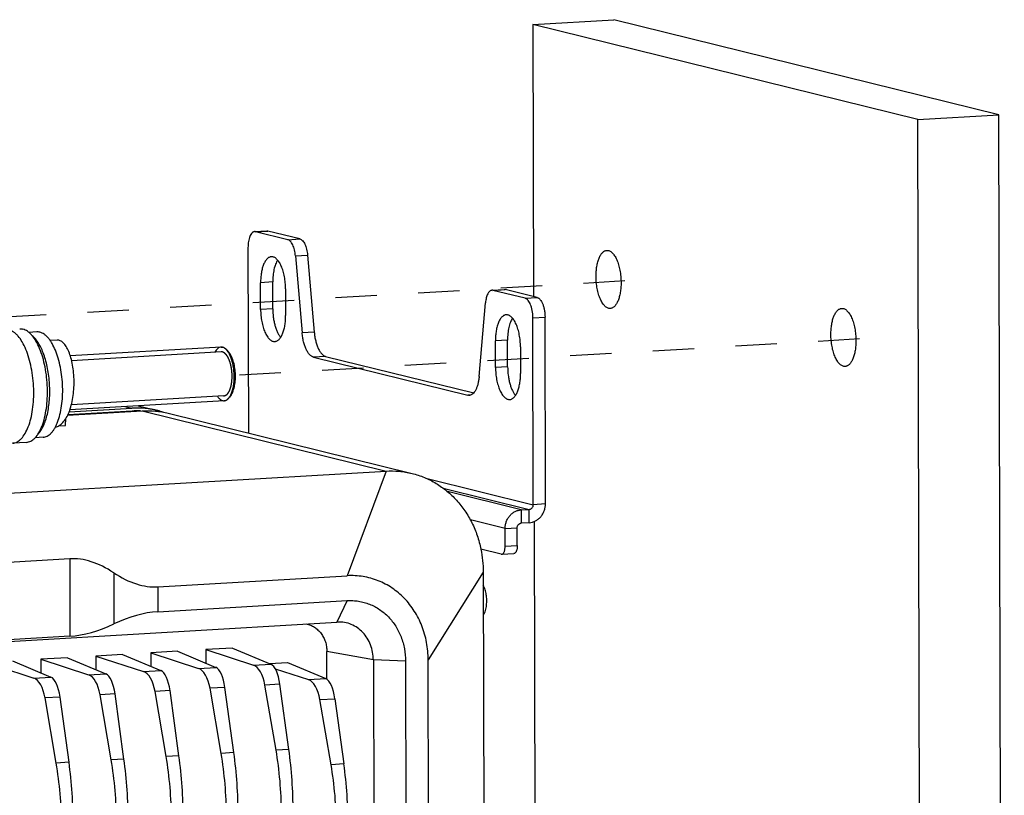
# Model space of a CAD drawing. Header units: millimetres. Extents: x 0 to 2731, y -3524 to -2222.
# Tile 75 of 221: x 1573 to 1683, y -3149 to -3063. Entities that reach past the tile are written whole.
import ezdxf

# ---------------------------------------------------------------- set-up
doc = ezdxf.new("R2010")
doc.units = ezdxf.units.MM
doc.header["$LTSCALE"] = 46.255
doc.linetypes.add('HIDDEN', pattern=[0.2, 0.1, -0.1])
doc.layers.get('0').update_dxf_attribs({"linetype": 'CONTINUOUS'})
doc.layers.add('00_COMPONENTS', color=7, linetype='CONTINUOUS')

msp = doc.modelspace()

# ---------------------------------------------------------------- linework, layer by layer
at = {"linetype": 'HIDDEN'}
for p, q in [((1571.316, -3095.921), (1641.111, -3091.836)), ((1597.55, -3102.401), (1667.345, -3098.315))]:
    msp.add_line(p, q, dxfattribs=at)
at = {"layer": '00_COMPONENTS', "color": 7}
for p, q in [((1630.321, -3063.247), (1639.349, -3062.717)), ((1682.355, -3073.34), (1639.349, -3062.717)), ((1630.321, -3063.247), (1630.388, -3093.656)), ((1673.327, -3073.87), (1630.321, -3063.247)), ((1673.327, -3073.87), (1682.355, -3073.34)), ((1682.97, -3351.36), (1682.355, -3073.34)), ((1673.942, -3351.89), (1673.327, -3073.87)), ((1599.236, -3086.392), (1600.59, -3086.313)), ((1602.944, -3087.291), (1599.349, -3086.403)), ((1604.298, -3087.212), (1600.703, -3086.324)), ((1598.493, -3088.176), (1598.539, -3108.885)), ((1603.791, -3089.096), (1604.539, -3097.697)), ((1605.145, -3089.016), (1605.893, -3097.617)), ((1599.905, -3095.075), (1599.899, -3092.096)), ((1601.259, -3094.996), (1601.253, -3092.017)), ((1602.694, -3092.787), (1602.701, -3095.766)), ((1625.745, -3092.94), (1627.099, -3092.861)), ((1629.453, -3093.839), (1625.857, -3092.951)), ((1630.807, -3093.759), (1627.212, -3092.871)), ((1624.307, -3102.579), (1625.017, -3094.339)), ((1630.363, -3116.889), (1630.317, -3096.037)), ((1631.718, -3116.809), (1631.672, -3095.958)), ((1574.916, -3097.598), (1574.025, -3097.65)), ((1577.183, -3098.509), (1576.402, -3098.555)), ((1626.139, -3101.555), (1626.132, -3098.576)), ((1627.493, -3101.475), (1627.486, -3098.497)), ((1595.489, -3099.287), (1578.645, -3100.277)), ((1596.339, -3099.858), (1596.113, -3099.606)), ((1628.928, -3099.267), (1628.934, -3102.245)), ((1605.81, -3100.404), (1623.047, -3104.661)), ((1607.164, -3100.324), (1623.702, -3104.409)), ((1596.618, -3104.611), (1596.423, -3104.887)), ((1595.84, -3105.277), (1578.6, -3106.29)), ((1578.349, -3106.899), (1586.687, -3106.409)), ((1585.57, -3106.431), (1578.371, -3106.854)), ((1578.51, -3106.534), (1585.526, -3106.122)), ((1586.221, -3105.842), (1588.43, -3106.388)), ((1589.591, -3106.674), (1616.814, -3113.399)), ((1578.117, -3108.032), (1578.152, -3107.26)), ((1577.369, -3108.076), (1578.117, -3108.032)), ((1573.738, -3109.931), (1572.203, -3110.021)), ((1575.607, -3109.363), (1574.717, -3109.415)), ((1494.741, -3120.132), (1613.91, -3113.133)), ((1629.01, -3117.465), (1629.913, -3117.412)), ((1629.916, -3118.901), (1629.014, -3118.954)), ((1630.444, -3118.783), (1630.864, -3308.606)), ((1627.214, -3121.543), (1627.209, -3119.557)), ((1628.568, -3121.463), (1628.563, -3119.477)), ((1626.786, -3122.429), (1624.511, -3121.867)), ((1578.592, -3122.933), (1534.562, -3125.518)), ((1626.842, -3122.435), (1628.196, -3122.355)), ((1624.77, -3124.412), (1625.163, -3302.146)), ((1588.416, -3126.07), (1609.571, -3124.828)), ((1588.423, -3128.85), (1609.577, -3127.608)), ((1504.6, -3136.099), (1608.422, -3130.002)), ((1608.503, -3129.998), (1608.422, -3130.002)), ((1578.612, -3131.58), (1534.581, -3134.166)), ((1596.762, -3132.9), (1593.783, -3133.075)), ((1593.783, -3133.075), (1593.786, -3134.591)), ((1593.783, -3133.075), (1599.114, -3134.811)), ((1596.762, -3132.9), (1601.037, -3134.698)), ((1578.345, -3133.982), (1575.366, -3134.157)), ((1575.366, -3134.157), (1575.369, -3135.673)), ((1575.366, -3134.157), (1580.697, -3135.893)), ((1578.345, -3133.982), (1582.62, -3135.78)), ((1584.484, -3133.621), (1581.505, -3133.796)), ((1581.505, -3133.796), (1581.508, -3135.312)), ((1581.505, -3133.796), (1586.836, -3135.532)), ((1584.484, -3133.621), (1588.759, -3135.419)), ((1590.623, -3133.261), (1587.644, -3133.436)), ((1587.644, -3133.436), (1587.647, -3134.952)), ((1587.644, -3133.436), (1592.975, -3135.172)), ((1590.623, -3133.261), (1594.898, -3135.059)), ((1607.308, -3136.396), (1607.301, -3133.274)), ((1612.494, -3134.232), (1612.85, -3295.086)), ((1618.976, -3295.081), (1618.621, -3134.227)), ((1569.227, -3134.517), (1574.558, -3136.253)), ((1572.206, -3134.342), (1576.481, -3136.14)), ((1600.906, -3134.643), (1602.906, -3134.525)), ((1601.545, -3135.227), (1605.257, -3136.436)), ((1602.906, -3134.525), (1607.18, -3136.323)), ((1616.093, -3134.375), (1616.448, -3295.229)), ((1595.491, -3144.672), (1594.25, -3137.403)), ((1596.919, -3144.588), (1595.921, -3137.305)), ((1601.63, -3144.312), (1600.389, -3137.042)), ((1603.058, -3144.228), (1602.06, -3136.944)), ((1577.074, -3145.754), (1575.833, -3138.484)), ((1578.502, -3145.67), (1577.504, -3138.386)), ((1583.213, -3145.393), (1581.972, -3138.124)), ((1584.641, -3145.309), (1583.643, -3138.026)), ((1589.352, -3145.033), (1588.111, -3137.763)), ((1590.78, -3144.949), (1589.782, -3137.665)), ((1607.774, -3145.937), (1606.533, -3138.668)), ((1608.203, -3138.57), (1609.202, -3145.853))]:
    msp.add_line(p, q, dxfattribs=at)
at = {"layer": '00_COMPONENTS', "color": 4}
for p, q in [((1599.349, -3086.403), (1600.703, -3086.324)), ((1602.944, -3087.291), (1604.298, -3087.212)), ((1603.791, -3089.096), (1605.145, -3089.016)), ((1601.253, -3092.017), (1599.899, -3092.096)), ((1625.857, -3092.951), (1627.212, -3092.871)), ((1629.453, -3093.839), (1630.807, -3093.759)), ((1601.259, -3094.996), (1599.905, -3095.075)), ((1630.317, -3096.037), (1631.672, -3095.958)), ((1605.893, -3097.617), (1604.539, -3097.697)), ((1627.486, -3098.497), (1626.132, -3098.576)), ((1595.52, -3099.828), (1578.794, -3100.81)), ((1607.164, -3100.324), (1605.81, -3100.404)), ((1627.493, -3101.475), (1626.139, -3101.555)), ((1595.809, -3104.737), (1578.766, -3105.737)), ((1623.382, -3104.642), (1623.047, -3104.661)), ((1584.743, -3105.929), (1585.526, -3106.122)), ((1585.713, -3106.466), (1585.57, -3106.431)), ((1586.687, -3106.409), (1613.91, -3113.133)), ((1613.91, -3113.133), (1609.571, -3124.828)), ((1618.366, -3113.925), (1630.363, -3116.889)), ((1620.278, -3115.032), (1629.913, -3117.412)), ((1629.01, -3117.465), (1620.788, -3115.434)), ((1629.01, -3117.465), (1629.014, -3118.954)), ((1629.916, -3118.901), (1629.913, -3117.412)), ((1631.718, -3116.809), (1630.363, -3116.889)), ((1627.209, -3119.557), (1623.338, -3118.6)), ((1627.209, -3119.557), (1628.563, -3119.477)), ((1627.214, -3121.543), (1628.568, -3121.463)), ((1578.592, -3122.933), (1578.612, -3131.58)), ((1624.77, -3124.412), (1618.621, -3134.227)), ((1583.504, -3124.501), (1583.517, -3130.215)), ((1588.416, -3126.07), (1588.423, -3128.85)), ((1609.577, -3127.608), (1608.422, -3130.002)), ((1612.494, -3134.232), (1607.301, -3133.274)), ((1616.093, -3134.375), (1612.494, -3134.232)), ((1586.836, -3135.532), (1588.759, -3135.419)), ((1592.975, -3135.172), (1594.898, -3135.059)), ((1599.114, -3134.811), (1601.037, -3134.698)), ((1574.558, -3136.253), (1576.481, -3136.14)), ((1580.697, -3135.893), (1582.62, -3135.78)), ((1605.257, -3136.436), (1607.18, -3136.323)), ((1595.921, -3137.305), (1594.25, -3137.403)), ((1602.06, -3136.944), (1600.389, -3137.042)), ((1577.504, -3138.386), (1575.833, -3138.484)), ((1583.643, -3138.026), (1581.972, -3138.124)), ((1589.782, -3137.665), (1588.111, -3137.763)), ((1606.533, -3138.668), (1608.203, -3138.57)), ((1603.058, -3144.228), (1601.63, -3144.312)), ((1584.641, -3145.309), (1583.213, -3145.393)), ((1590.78, -3144.949), (1589.352, -3145.033)), ((1596.919, -3144.588), (1595.491, -3144.672)), ((1578.502, -3145.67), (1577.074, -3145.754)), ((1609.202, -3145.853), (1607.774, -3145.937))]:
    msp.add_line(p, q, dxfattribs=at)
at = {"layer": '00_COMPONENTS', "color": 7}
for centre, radius, start, end in [((1595.52, -3099.829), 0.543, 92.67578, 93.30704), ((1595.52, -3099.838), 0.552, 85.15917, 92.65341), ((1595.519, -3099.858), 0.572, 83.47348, 85.18768), ((1595.514, -3099.893), 0.607, 76.28912, 83.41424), ((1595.495, -3099.951), 0.667, 69.17306, 75.85871), ((1595.483, -3099.983), 0.702, 67.71019, 69.21169), ((1595.464, -3100.027), 0.749, 61.615, 67.65609), ((1595.437, -3100.079), 0.808, 60.50567, 61.6725), ((1595.226, -3100.373), 1.17, 48.75946, 49.7125), ((1595.146, -3100.463), 1.291, 44.48419, 48.70485), ((1595.038, -3100.57), 1.443, 42.87303, 44.53027), ((1594.989, -3100.616), 1.51, 42.20907, 42.88038), ((1594.969, -3100.635), 1.538, 41.94562, 42.21031), ((1594.43, -3103.576), 2.389, 334.24207, 334.65672), ((1595.809, -3104.736), 0.542, 273.30703, 274.22897), ((1595.791, -3104.669), 0.611, 289.55704, 291.02652), ((1595.777, -3104.633), 0.65, 291.08286, 297.75225), ((1595.756, -3104.592), 0.696, 297.69464, 299.05661), ((1595.6, -3104.378), 0.961, 311.20775, 312.17946), ((1595.534, -3104.307), 1.059, 312.24502, 317.16972), ((1595.456, -3104.232), 1.167, 317.10562, 317.96547), ((1595.364, -3104.151), 1.289, 318.02706, 322.50339), ((1595.218, -3104.038), 1.473, 322.46142, 324.82214), ((1586.132, -3115.985), 9.571, 87.89338, 93.37048), ((1586.116, -3115.757), 9.651, 72.56398, 76.12457), ((1625.476, -3122.702), 1.239, 138.2581, 140.46239)]:
    msp.add_arc(centre, radius, start, end, dxfattribs=at)
for centre, major_axis, ratio, start_param, end_param in [((1582.923, -3137.535), (-6.02, 14.213), 0.5629315, -0.7031206, -0.19776), ((1584.086, -3111.468), (-6.02, 14.213), 0.5629315, -3.8447132, -3.3393527), ((1584.144, -3137.717), (9.084, 7.129), 0.5833268, 0.6988871, 1.2042476), ((1582.89, -3122.713), (9.084, 7.129), 0.5833268, -2.4427056, -1.9373451), ((1588.705, -3138.377), (-0.154, 2.996), 0.3797824, -1.350606, -0.1812354), ((1592.907, -3138.13), (-0.2, 2.993), 0.4737461, -1.3571668, -0.1877962), ((1594.844, -3138.016), (-0.154, 2.996), 0.3797824, -1.350606, -0.1812354), ((1599.046, -3137.769), (-0.2, 2.993), 0.4737461, -1.3571668, -0.1877962), ((1600.983, -3137.656), (-0.154, 2.996), 0.3797824, -1.350606, -0.1812354), ((1574.49, -3139.212), (-0.2, 2.993), 0.4737461, -1.3571668, -0.1877962), ((1576.427, -3139.098), (-0.154, 2.996), 0.3797824, -1.350606, -0.1812354), ((1580.629, -3138.851), (-0.2, 2.993), 0.4737461, -1.3571668, -0.1877962), ((1582.566, -3138.737), (-0.154, 2.996), 0.3797824, -1.350606, -0.1812354), ((1586.768, -3138.49), (-0.2, 2.993), 0.4737461, -1.3571668, -0.1877962), ((1605.189, -3139.395), (-0.2, 2.993), 0.4737461, -1.3571668, -0.1877962), ((1607.127, -3139.281), (-0.154, 2.996), 0.3797824, -1.350606, -0.1812354), ((1595.88, -3148.971), (-1.027, 19.974), 0.3797824, -1.6996718, -1.350606), ((1577.463, -3150.053), (-1.027, 19.974), 0.3797824, -1.6996718, -1.350606), ((1580.395, -3149.88), (-1.333, 19.956), 0.4737461, -1.7062327, -1.3571668), ((1583.602, -3149.692), (-1.027, 19.974), 0.3797824, -1.6996718, -1.350606), ((1586.535, -3149.52), (-1.333, 19.956), 0.4737461, -1.7062327, -1.3571668), ((1589.741, -3149.332), (-1.027, 19.974), 0.3797824, -1.6996718, -1.350606), ((1592.674, -3149.159), (-1.333, 19.956), 0.4737461, -1.7062327, -1.3571668), ((1568.117, -3150.601), (-1.333, 19.956), 0.4737461, -1.7062327, -1.3571668), ((1571.324, -3150.413), (-1.027, 19.974), 0.3797824, -1.6996718, -1.350606), ((1574.256, -3150.241), (-1.333, 19.956), 0.4737461, -1.7062327, -1.3571668), ((1598.817, -3150.785), (-1.333, 19.956), 0.4737461, -1.7062327, -1.3571668), ((1602.023, -3150.596), (-1.027, 19.974), 0.3797824, -1.6996718, -1.350606)]:
    msp.add_ellipse(centre, major_axis=major_axis, ratio=ratio, start_param=start_param, end_param=end_param, dxfattribs=at)
for points, knots in [([(1599.236, -3086.392), (1599.21, -3086.394), (1599.158, -3086.403), (1599.083, -3086.432), (1599.01, -3086.477), (1598.913, -3086.562), (1598.802, -3086.709), (1598.693, -3086.929), (1598.605, -3087.195), (1598.54, -3087.498), (1598.501, -3087.83), (1598.493, -3088.059), (1598.493, -3088.176)], [0, 0, 0, 0, 0.0372769, 0.0758647, 0.116908, 0.1612925, 0.2621008, 0.38066, 0.5164342, 0.6672215, 0.8297384, 1, 1, 1, 1]), ([(1599.349, -3086.403), (1599.339, -3086.401), (1599.302, -3086.393), (1599.264, -3086.391), (1599.236, -3086.392)], [0, 0, 0, 0, 0.2544295, 1, 1, 1, 1]), ([(1600.59, -3086.313), (1600.599, -3086.312), (1600.637, -3086.312), (1600.675, -3086.317), (1600.703, -3086.324)], [0, 0, 0, 0, 0.2473944, 1, 1, 1, 1]), ([(1603.791, -3089.096), (1603.781, -3088.983), (1603.754, -3088.762), (1603.689, -3088.442), (1603.604, -3088.146), (1603.499, -3087.883), (1603.379, -3087.66), (1603.265, -3087.506), (1603.167, -3087.411), (1603.074, -3087.341), (1602.996, -3087.304), (1602.944, -3087.291)], [0, 0, 0, 0, 0.1628872, 0.320383, 0.4688677, 0.6051843, 0.7268928, 0.8326284, 0.8795809, 0.922838, 1, 1, 1, 1]), ([(1604.298, -3087.212), (1604.35, -3087.225), (1604.428, -3087.261), (1604.521, -3087.331), (1604.619, -3087.427), (1604.734, -3087.58), (1604.854, -3087.804), (1604.958, -3088.067), (1605.044, -3088.362), (1605.108, -3088.682), (1605.135, -3088.904), (1605.145, -3089.016)], [0, 0, 0, 0, 0.077162, 0.1204191, 0.1673716, 0.2731072, 0.3948157, 0.5311323, 0.679617, 0.8371128, 1, 1, 1, 1]), ([(1601.106, -3089.197), (1601.064, -3089.2), (1600.979, -3089.214), (1600.857, -3089.262), (1600.738, -3089.335), (1600.58, -3089.473), (1600.401, -3089.711), (1600.224, -3090.069), (1600.081, -3090.501), (1599.975, -3090.994), (1599.912, -3091.533), (1599.898, -3091.906), (1599.899, -3092.096)], [0, 0, 0, 0, 0.0372776, 0.0758652, 0.1169086, 0.161293, 0.2621014, 0.3806605, 0.5164347, 0.6672219, 0.8297389, 1, 1, 1, 1]), ([(1602.694, -3092.787), (1602.693, -3092.557), (1602.671, -3092.1), (1602.579, -3091.433), (1602.431, -3090.811), (1602.261, -3090.337), (1602.101, -3090.005), (1601.975, -3089.791), (1601.842, -3089.607), (1601.702, -3089.454), (1601.558, -3089.335), (1601.409, -3089.25), (1601.257, -3089.201), (1601.155, -3089.194), (1601.106, -3089.197)], [0, 0, 0, 0, 0.1637491, 0.3251953, 0.4784747, 0.6183376, 0.6819373, 0.7407817, 0.794666, 0.8435816, 0.8877787, 0.9278442, 0.9647771, 1, 1, 1, 1]), ([(1637.368, -3091.385), (1637.368, -3091.195), (1637.381, -3090.822), (1637.445, -3090.283), (1637.55, -3089.79), (1637.693, -3089.358), (1637.87, -3089), (1638.05, -3088.762), (1638.208, -3088.625), (1638.326, -3088.551), (1638.449, -3088.503), (1638.533, -3088.489), (1638.575, -3088.486)], [0, 0, 0, 0, 0.1702613, 0.3327782, 0.4835653, 0.6193395, 0.7378986, 0.838707, 0.8830914, 0.9241348, 0.9627224, 1, 1, 1, 1]), ([(1638.575, -3088.486), (1638.625, -3088.483), (1638.727, -3088.49), (1638.878, -3088.539), (1639.027, -3088.624), (1639.172, -3088.743), (1639.311, -3088.896), (1639.445, -3089.081), (1639.57, -3089.295), (1639.731, -3089.627), (1639.9, -3090.1), (1640.048, -3090.722), (1640.141, -3091.389), (1640.163, -3091.846), (1640.163, -3092.076)], [0, 0, 0, 0, 0.0352229, 0.0721559, 0.1122213, 0.1564184, 0.205334, 0.2592183, 0.3180627, 0.3816624, 0.5215253, 0.6748047, 0.8362508, 1, 1, 1, 1]), ([(1601.807, -3089.572), (1601.762, -3089.639), (1601.676, -3089.788), (1601.567, -3090.034), (1601.472, -3090.31), (1601.363, -3090.727), (1601.274, -3091.299), (1601.252, -3091.772), (1601.253, -3092.017)], [0, 0, 0, 0, 0.0961713, 0.2021534, 0.3175303, 0.4415321, 0.7109264, 1, 1, 1, 1]), ([(1638.956, -3094.975), (1638.907, -3094.978), (1638.804, -3094.971), (1638.653, -3094.922), (1638.504, -3094.838), (1638.359, -3094.718), (1638.22, -3094.565), (1638.087, -3094.381), (1637.961, -3094.167), (1637.8, -3093.835), (1637.631, -3093.362), (1637.483, -3092.739), (1637.39, -3092.073), (1637.368, -3091.615), (1637.368, -3091.385)], [0, 0, 0, 0, 0.0352229, 0.0721559, 0.1122213, 0.1564184, 0.205334, 0.2592183, 0.3180627, 0.3816624, 0.5215253, 0.6748047, 0.8362508, 1, 1, 1, 1]), ([(1640.163, -3092.076), (1640.164, -3092.267), (1640.15, -3092.64), (1640.087, -3093.178), (1639.981, -3093.671), (1639.838, -3094.103), (1639.661, -3094.461), (1639.482, -3094.699), (1639.324, -3094.837), (1639.205, -3094.911), (1639.082, -3094.959), (1638.998, -3094.973), (1638.956, -3094.975)], [0, 0, 0, 0, 0.1702613, 0.3327782, 0.4835653, 0.6193395, 0.7378986, 0.838707, 0.8830914, 0.9241348, 0.9627224, 1, 1, 1, 1]), ([(1625.745, -3092.94), (1625.722, -3092.941), (1625.678, -3092.948), (1625.588, -3092.979), (1625.48, -3093.051), (1625.364, -3093.179), (1625.262, -3093.348), (1625.174, -3093.554), (1625.102, -3093.792), (1625.048, -3094.057), (1625.026, -3094.243), (1625.017, -3094.339)], [0, 0, 0, 0, 0.0394966, 0.0800363, 0.1676058, 0.2684411, 0.3851245, 0.5180935, 0.6663373, 0.8278626, 1, 1, 1, 1]), ([(1625.857, -3092.951), (1625.848, -3092.949), (1625.811, -3092.941), (1625.773, -3092.939), (1625.745, -3092.94)], [0, 0, 0, 0, 0.2544308, 1, 1, 1, 1]), ([(1627.099, -3092.861), (1627.108, -3092.86), (1627.146, -3092.859), (1627.184, -3092.865), (1627.212, -3092.871)], [0, 0, 0, 0, 0.2473937, 1, 1, 1, 1]), ([(1630.317, -3096.037), (1630.317, -3095.907), (1630.305, -3095.647), (1630.257, -3095.266), (1630.178, -3094.905), (1630.073, -3094.58), (1629.945, -3094.301), (1629.818, -3094.107), (1629.707, -3093.987), (1629.625, -3093.918), (1629.541, -3093.868), (1629.482, -3093.846), (1629.453, -3093.839)], [0, 0, 0, 0, 0.1580288, 0.3144207, 0.4643185, 0.6032748, 0.7276051, 0.8348577, 0.881906, 0.9247491, 0.9638545, 1, 1, 1, 1]), ([(1630.807, -3093.759), (1630.836, -3093.767), (1630.895, -3093.788), (1630.979, -3093.839), (1631.061, -3093.907), (1631.172, -3094.027), (1631.299, -3094.221), (1631.427, -3094.5), (1631.532, -3094.826), (1631.611, -3095.186), (1631.66, -3095.567), (1631.671, -3095.827), (1631.672, -3095.958)], [0, 0, 0, 0, 0.0361455, 0.0752509, 0.118094, 0.1651423, 0.2723949, 0.3967252, 0.5356815, 0.6855793, 0.8419712, 1, 1, 1, 1]), ([(1599.905, -3095.075), (1599.906, -3095.305), (1599.928, -3095.762), (1600.02, -3096.429), (1600.168, -3097.051), (1600.338, -3097.524), (1600.498, -3097.856), (1600.624, -3098.07), (1600.757, -3098.255), (1600.897, -3098.408), (1601.041, -3098.527), (1601.19, -3098.612), (1601.342, -3098.661), (1601.444, -3098.668), (1601.493, -3098.665)], [0, 0, 0, 0, 0.1637491, 0.3251953, 0.4784747, 0.6183376, 0.6819373, 0.7407817, 0.794666, 0.8435816, 0.8877787, 0.9278442, 0.9647771, 1, 1, 1, 1]), ([(1601.259, -3094.996), (1601.26, -3095.317), (1601.292, -3095.797), (1601.393, -3096.419), (1601.496, -3096.859), (1601.625, -3097.266), (1601.776, -3097.631), (1601.945, -3097.946), (1602.077, -3098.13), (1602.146, -3098.21)], [0, 0, 0, 0, 0.2843551, 0.4235925, 0.5575061, 0.6838299, 0.8006012, 0.9062937, 1, 1, 1, 1]), ([(1601.493, -3098.665), (1601.535, -3098.662), (1601.62, -3098.648), (1601.742, -3098.6), (1601.861, -3098.526), (1602.019, -3098.389), (1602.198, -3098.151), (1602.375, -3097.793), (1602.519, -3097.361), (1602.624, -3096.868), (1602.688, -3096.329), (1602.701, -3095.956), (1602.701, -3095.766)], [0, 0, 0, 0, 0.0372776, 0.0758652, 0.1169086, 0.161293, 0.2621014, 0.3806605, 0.5164347, 0.6672219, 0.8297389, 1, 1, 1, 1]), ([(1627.339, -3095.677), (1627.298, -3095.679), (1627.213, -3095.694), (1627.09, -3095.741), (1626.972, -3095.815), (1626.814, -3095.953), (1626.634, -3096.191), (1626.457, -3096.549), (1626.314, -3096.981), (1626.209, -3097.474), (1626.145, -3098.012), (1626.132, -3098.385), (1626.132, -3098.576)], [0, 0, 0, 0, 0.0372776, 0.0758652, 0.1169086, 0.161293, 0.2621014, 0.3806605, 0.5164347, 0.6672219, 0.8297389, 1, 1, 1, 1]), ([(1628.928, -3099.267), (1628.927, -3099.037), (1628.905, -3098.58), (1628.812, -3097.913), (1628.664, -3097.291), (1628.495, -3096.817), (1628.335, -3096.485), (1628.209, -3096.271), (1628.076, -3096.087), (1627.936, -3095.934), (1627.791, -3095.814), (1627.642, -3095.73), (1627.491, -3095.681), (1627.389, -3095.674), (1627.339, -3095.677)], [0, 0, 0, 0, 0.1637491, 0.3251953, 0.4784747, 0.6183376, 0.6819373, 0.7407817, 0.794666, 0.8435816, 0.8877787, 0.9278442, 0.9647771, 1, 1, 1, 1]), ([(1663.602, -3097.865), (1663.601, -3097.675), (1663.615, -3097.302), (1663.678, -3096.763), (1663.784, -3096.27), (1663.927, -3095.838), (1664.104, -3095.48), (1664.283, -3095.242), (1664.441, -3095.104), (1664.56, -3095.031), (1664.682, -3094.983), (1664.767, -3094.969), (1664.809, -3094.966)], [0, 0, 0, 0, 0.1702613, 0.3327782, 0.4835653, 0.6193395, 0.7378986, 0.838707, 0.8830914, 0.9241348, 0.9627224, 1, 1, 1, 1]), ([(1664.809, -3094.966), (1664.858, -3094.963), (1664.961, -3094.97), (1665.112, -3095.019), (1665.261, -3095.104), (1665.405, -3095.223), (1665.545, -3095.376), (1665.678, -3095.56), (1665.804, -3095.774), (1665.964, -3096.106), (1666.134, -3096.58), (1666.282, -3097.202), (1666.374, -3097.869), (1666.396, -3098.326), (1666.397, -3098.556)], [0, 0, 0, 0, 0.0352229, 0.0721559, 0.1122213, 0.1564184, 0.205334, 0.2592183, 0.3180627, 0.3816624, 0.5215253, 0.6748047, 0.8362508, 1, 1, 1, 1]), ([(1628.041, -3096.052), (1627.995, -3096.119), (1627.91, -3096.268), (1627.8, -3096.513), (1627.705, -3096.79), (1627.597, -3097.207), (1627.508, -3097.779), (1627.486, -3098.252), (1627.486, -3098.497)], [0, 0, 0, 0, 0.0961713, 0.2021534, 0.3175303, 0.4415321, 0.7109264, 1, 1, 1, 1]), ([(1572.203, -3110.021), (1572.288, -3110.016), (1572.461, -3109.986), (1572.712, -3109.884), (1572.953, -3109.727), (1573.274, -3109.434), (1573.635, -3108.927), (1573.985, -3108.17), (1574.262, -3107.26), (1574.456, -3106.227), (1574.56, -3105.106), (1574.57, -3103.936), (1574.487, -3102.757), (1574.313, -3101.609), (1574.053, -3100.534), (1573.718, -3099.567), (1573.319, -3098.741), (1572.928, -3098.169), (1572.59, -3097.816), (1572.27, -3097.556), (1571.999, -3097.422), (1571.817, -3097.377)], [0, 0, 0, 0, 0.0177396, 0.0361547, 0.0558382, 0.0772322, 0.1261163, 0.1838508, 0.2499944, 0.3232683, 0.4018588, 0.4836155, 0.5662059, 0.6472513, 0.724459, 0.7957623, 0.859484, 0.9145583, 0.9388087, 0.9609754, 1, 1, 1, 1]), ([(1572.993, -3097.253), (1573.023, -3097.251), (1573.143, -3097.249), (1573.264, -3097.265), (1573.351, -3097.287)], [0, 0, 0, 0, 0.2475127, 1, 1, 1, 1]), ([(1573.738, -3109.931), (1573.823, -3109.926), (1573.996, -3109.896), (1574.247, -3109.794), (1574.488, -3109.637), (1574.808, -3109.344), (1575.17, -3108.837), (1575.52, -3108.08), (1575.797, -3107.17), (1575.99, -3106.137), (1576.094, -3105.016), (1576.105, -3103.846), (1576.022, -3102.666), (1575.847, -3101.519), (1575.588, -3100.444), (1575.253, -3099.477), (1574.854, -3098.651), (1574.463, -3098.079), (1574.124, -3097.725), (1573.805, -3097.466), (1573.534, -3097.332), (1573.351, -3097.287)], [0, 0, 0, 0, 0.0177406, 0.0361557, 0.055839, 0.0772329, 0.1261171, 0.1838519, 0.2499957, 0.3232696, 0.4018599, 0.4836164, 0.5662068, 0.6472519, 0.7244593, 0.7957625, 0.8594841, 0.9145585, 0.9388083, 0.9609756, 1, 1, 1, 1]), ([(1575.042, -3109.001), (1575.161, -3108.88), (1575.387, -3108.589), (1575.667, -3108.072), (1575.905, -3107.456), (1576.097, -3106.754), (1576.239, -3105.981), (1576.328, -3105.154), (1576.36, -3104.292), (1576.336, -3103.413), (1576.257, -3102.538), (1576.123, -3101.686), (1575.938, -3100.875), (1575.706, -3100.125), (1575.433, -3099.451), (1575.123, -3098.868), (1574.785, -3098.388), (1574.526, -3098.126), (1574.393, -3098.02)], [0, 0, 0, 0, 0.0435549, 0.0935466, 0.1499373, 0.2122112, 0.2795224, 0.3507933, 0.4247861, 0.5001613, 0.5755302, 0.649504, 0.7207441, 0.7880138, 0.8502372, 0.906571, 0.9565032, 1, 1, 1, 1]), ([(1575.248, -3097.63), (1575.221, -3097.623), (1575.111, -3097.6), (1574.999, -3097.593), (1574.916, -3097.598)], [0, 0, 0, 0, 0.2543411, 1, 1, 1, 1]), ([(1575.607, -3109.363), (1575.686, -3109.358), (1575.846, -3109.331), (1576.079, -3109.236), (1576.303, -3109.09), (1576.516, -3108.895), (1576.718, -3108.653), (1576.906, -3108.366), (1577.08, -3108.036), (1577.297, -3107.527), (1577.517, -3106.801), (1577.697, -3105.842), (1577.794, -3104.802), (1577.803, -3103.716), (1577.726, -3102.622), (1577.564, -3101.557), (1577.324, -3100.559), (1577.013, -3099.662), (1576.694, -3099.001), (1576.408, -3098.553), (1576.191, -3098.272), (1575.966, -3098.037), (1575.733, -3097.849), (1575.496, -3097.71), (1575.33, -3097.65), (1575.248, -3097.63)], [0, 0, 0, 0, 0.0177321, 0.0361412, 0.0558178, 0.0772047, 0.1005948, 0.126152, 0.1539341, 0.1839155, 0.2500367, 0.3232854, 0.4018488, 0.4835776, 0.5661398, 0.6471575, 0.7243387, 0.7956179, 0.8593182, 0.8879855, 0.9144296, 0.9386724, 0.960831, 0.9811496, 1, 1, 1, 1]), ([(1605.81, -3100.404), (1605.772, -3100.394), (1605.695, -3100.367), (1605.584, -3100.306), (1605.476, -3100.224), (1605.329, -3100.081), (1605.157, -3099.851), (1604.977, -3099.516), (1604.82, -3099.121), (1604.692, -3098.678), (1604.595, -3098.198), (1604.554, -3097.866), (1604.539, -3097.697)], [0, 0, 0, 0, 0.0374127, 0.0774082, 0.120654, 0.1675939, 0.2733012, 0.3949773, 0.5312575, 0.6797027, 0.8371568, 1, 1, 1, 1]), ([(1605.893, -3097.617), (1605.908, -3097.786), (1605.949, -3098.118), (1606.046, -3098.598), (1606.174, -3099.042), (1606.331, -3099.437), (1606.511, -3099.771), (1606.683, -3100.002), (1606.83, -3100.145), (1606.939, -3100.227), (1607.049, -3100.288), (1607.126, -3100.315), (1607.164, -3100.324)], [0, 0, 0, 0, 0.1628432, 0.3202973, 0.4687425, 0.6050227, 0.7266988, 0.8324061, 0.879346, 0.9225918, 0.9625873, 1, 1, 1, 1]), ([(1665.19, -3101.455), (1665.14, -3101.458), (1665.038, -3101.451), (1664.887, -3101.402), (1664.738, -3101.317), (1664.593, -3101.198), (1664.453, -3101.045), (1664.32, -3100.861), (1664.195, -3100.647), (1664.034, -3100.315), (1663.865, -3099.841), (1663.717, -3099.219), (1663.624, -3098.552), (1663.602, -3098.095), (1663.602, -3097.865)], [0, 0, 0, 0, 0.0352229, 0.0721559, 0.1122213, 0.1564184, 0.205334, 0.2592183, 0.3180627, 0.3816624, 0.5215253, 0.6748047, 0.8362508, 1, 1, 1, 1]), ([(1576.977, -3108.227), (1577.053, -3108.212), (1577.205, -3108.165), (1577.424, -3108.052), (1577.634, -3107.895), (1577.912, -3107.622), (1578.225, -3107.175), (1578.531, -3106.525), (1578.775, -3105.765), (1578.95, -3104.919), (1579.051, -3104.018), (1579.078, -3103.095), (1579.03, -3102.182), (1578.913, -3101.312), (1578.732, -3100.517), (1578.53, -3099.92), (1578.339, -3099.505), (1578.192, -3099.241), (1578.036, -3099.014), (1577.874, -3098.826), (1577.706, -3098.679), (1577.534, -3098.575), (1577.358, -3098.515), (1577.24, -3098.506), (1577.183, -3098.509)], [0, 0, 0, 0, 0.0208071, 0.0426085, 0.065865, 0.0909035, 0.1469567, 0.2113012, 0.2831739, 0.3610411, 0.4428678, 0.5263138, 0.6088954, 0.6881314, 0.7616887, 0.827537, 0.8570859, 0.8841938, 0.9088004, 0.9309302, 0.9507219, 0.9684685, 0.9846602, 1, 1, 1, 1]), ([(1666.397, -3098.556), (1666.397, -3098.747), (1666.384, -3099.12), (1666.32, -3099.658), (1666.215, -3100.151), (1666.072, -3100.583), (1665.895, -3100.941), (1665.715, -3101.179), (1665.557, -3101.317), (1665.439, -3101.391), (1665.316, -3101.438), (1665.231, -3101.453), (1665.19, -3101.455)], [0, 0, 0, 0, 0.1702613, 0.3327782, 0.4835653, 0.6193395, 0.7378986, 0.838707, 0.8830914, 0.9241348, 0.9627224, 1, 1, 1, 1]), ([(1595.489, -3099.287), (1595.461, -3099.289), (1595.351, -3099.304), (1595.161, -3099.39), (1594.954, -3099.595), (1594.836, -3099.78), (1594.788, -3099.871)], [0, 0, 0, 0, 0.1064788, 0.428136, 0.7497932, 1, 1, 1, 1]), ([(1595.489, -3099.287), (1595.503, -3099.287), (1595.559, -3099.285), (1595.616, -3099.293), (1595.658, -3099.303)], [0, 0, 0, 0, 0.2475703, 1, 1, 1, 1]), ([(1596.113, -3099.606), (1596.078, -3099.568), (1595.949, -3099.438), (1595.785, -3099.335), (1595.658, -3099.303)], [0, 0, 0, 0, 0.2834199, 1, 1, 1, 1]), ([(1595.983, -3099.48), (1595.959, -3099.459), (1595.91, -3099.421), (1595.86, -3099.39), (1595.835, -3099.375)], [0, 0, 0, 0, 0.4979531, 1, 1, 1, 1]), ([(1596.423, -3104.887), (1596.479, -3104.807), (1596.597, -3104.605), (1596.748, -3104.215), (1596.867, -3103.726), (1596.939, -3103.182), (1596.963, -3102.603), (1596.937, -3102.012), (1596.862, -3101.431), (1596.74, -3100.883), (1596.578, -3100.389), (1596.38, -3099.968), (1596.218, -3099.728), (1596.126, -3099.621), (1596.113, -3099.606)], [0, 0, 0, 0, 0.0751808, 0.1661419, 0.2571029, 0.348064, 0.439025, 0.5299861, 0.6209471, 0.7119082, 0.8028692, 0.8938303, 0.9847913, 1, 1, 1, 1]), ([(1596.311, -3099.874), (1596.296, -3099.849), (1596.235, -3099.756), (1596.167, -3099.667), (1596.113, -3099.606)], [0, 0, 0, 0, 0.2641506, 1, 1, 1, 1]), ([(1596.618, -3104.611), (1596.713, -3104.476), (1596.872, -3104.143), (1597.023, -3103.57), (1597.101, -3102.906), (1597.099, -3102.198), (1597.018, -3101.494), (1596.863, -3100.844), (1596.646, -3100.293), (1596.449, -3099.981), (1596.339, -3099.858)], [0, 0, 0, 0, 0.0991315, 0.2193264, 0.3554304, 0.5000023, 0.644574, 0.7806784, 0.9008729, 1, 1, 1, 1]), ([(1626.139, -3101.555), (1626.139, -3101.785), (1626.161, -3102.242), (1626.254, -3102.909), (1626.402, -3103.531), (1626.571, -3104.004), (1626.732, -3104.336), (1626.857, -3104.55), (1626.991, -3104.735), (1627.13, -3104.887), (1627.275, -3105.007), (1627.424, -3105.092), (1627.575, -3105.14), (1627.678, -3105.147), (1627.727, -3105.145)], [0, 0, 0, 0, 0.1637491, 0.3251953, 0.4784747, 0.6183376, 0.6819373, 0.7407817, 0.794666, 0.8435816, 0.8877787, 0.9278442, 0.9647771, 1, 1, 1, 1]), ([(1627.493, -3101.475), (1627.494, -3101.797), (1627.525, -3102.276), (1627.627, -3102.899), (1627.73, -3103.339), (1627.858, -3103.746), (1628.009, -3104.111), (1628.179, -3104.426), (1628.311, -3104.61), (1628.38, -3104.69)], [0, 0, 0, 0, 0.2843551, 0.4235925, 0.5575061, 0.6838299, 0.8006012, 0.9062937, 1, 1, 1, 1]), ([(1627.727, -3105.145), (1627.769, -3105.142), (1627.853, -3105.128), (1627.976, -3105.08), (1628.095, -3105.006), (1628.252, -3104.869), (1628.432, -3104.63), (1628.609, -3104.272), (1628.752, -3103.841), (1628.857, -3103.348), (1628.921, -3102.809), (1628.935, -3102.436), (1628.934, -3102.245)], [0, 0, 0, 0, 0.0372776, 0.0758652, 0.1169086, 0.161293, 0.2621014, 0.3806605, 0.5164347, 0.6672219, 0.8297389, 1, 1, 1, 1]), ([(1624.307, -3102.579), (1624.294, -3102.724), (1624.26, -3103.003), (1624.179, -3103.4), (1624.072, -3103.758), (1623.94, -3104.066), (1623.786, -3104.319), (1623.614, -3104.512), (1623.45, -3104.62), (1623.316, -3104.665), (1623.249, -3104.676), (1623.216, -3104.678)], [0, 0, 0, 0, 0.1721365, 0.3336626, 0.4819062, 0.6148752, 0.7315587, 0.8323938, 0.9199634, 0.960503, 1, 1, 1, 1]), ([(1596.423, -3104.887), (1596.437, -3104.867), (1596.496, -3104.779), (1596.546, -3104.686), (1596.581, -3104.614)], [0, 0, 0, 0, 0.2367271, 1, 1, 1, 1]), ([(1595.076, -3104.78), (1595.109, -3104.827), (1595.219, -3104.973), (1595.418, -3105.16), (1595.585, -3105.24), (1595.671, -3105.261)], [0, 0, 0, 0, 0.179207, 0.5896035, 1, 1, 1, 1]), ([(1595.84, -3105.277), (1595.893, -3105.274), (1596.002, -3105.251), (1596.155, -3105.171), (1596.299, -3105.047), (1596.382, -3104.944), (1596.423, -3104.887)], [0, 0, 0, 0, 0.2191403, 0.4521566, 0.7101497, 1, 1, 1, 1]), ([(1595.849, -3105.277), (1595.874, -3105.275), (1595.923, -3105.268), (1595.972, -3105.254), (1595.996, -3105.245)], [0, 0, 0, 0, 0.4985666, 1, 1, 1, 1]), ([(1596.094, -3105.201), (1596.118, -3105.187), (1596.165, -3105.158), (1596.211, -3105.121), (1596.234, -3105.101)], [0, 0, 0, 0, 0.4964633, 1, 1, 1, 1]), ([(1623.216, -3104.678), (1623.202, -3104.678), (1623.145, -3104.68), (1623.088, -3104.672), (1623.047, -3104.661)], [0, 0, 0, 0, 0.2473879, 1, 1, 1, 1]), ([(1588.43, -3106.388), (1587.958, -3106.271), (1586.992, -3106.109), (1586.014, -3106.094), (1585.526, -3106.122)], [0, 0, 0, 0, 0.4989003, 1, 1, 1, 1]), ([(1586.687, -3106.409), (1587.175, -3106.381), (1588.154, -3106.396), (1589.119, -3106.558), (1589.591, -3106.674)], [0, 0, 0, 0, 0.5010997, 1, 1, 1, 1]), ([(1613.91, -3113.133), (1614.398, -3113.105), (1615.376, -3113.12), (1616.342, -3113.282), (1616.814, -3113.399)], [0, 0, 0, 0, 0.5010984, 1, 1, 1, 1]), ([(1616.814, -3113.399), (1617.285, -3113.515), (1618.213, -3113.82), (1619.525, -3114.484), (1620.733, -3115.341), (1621.817, -3116.376), (1622.755, -3117.569), (1623.531, -3118.899), (1624.131, -3120.34), (1624.406, -3121.352), (1624.511, -3121.867)], [0, 0, 0, 0, 0.1206615, 0.2418512, 0.3640556, 0.4876763, 0.6129963, 0.7401693, 0.8692108, 1, 1, 1, 1]), ([(1627.209, -3119.557), (1627.209, -3119.426), (1627.232, -3119.165), (1627.334, -3118.785), (1627.5, -3118.431), (1627.724, -3118.115), (1627.998, -3117.851), (1628.312, -3117.647), (1628.653, -3117.512), (1628.892, -3117.472), (1629.01, -3117.465)], [0, 0, 0, 0, 0.1290111, 0.2583928, 0.3871772, 0.5144761, 0.6396005, 0.7621664, 0.8821676, 1, 1, 1, 1]), ([(1629.913, -3117.412), (1629.943, -3117.41), (1630.003, -3117.4), (1630.117, -3117.355), (1630.243, -3117.253), (1630.34, -3117.084), (1630.364, -3116.954), (1630.363, -3116.889)], [0, 0, 0, 0, 0.1182079, 0.2385916, 0.4859258, 0.7417906, 1, 1, 1, 1]), ([(1629.916, -3118.901), (1630.035, -3118.894), (1630.274, -3118.854), (1630.615, -3118.719), (1630.928, -3118.515), (1631.202, -3118.251), (1631.427, -3117.935), (1631.593, -3117.581), (1631.695, -3117.201), (1631.718, -3116.94), (1631.718, -3116.809)], [0, 0, 0, 0, 0.1178323, 0.2378336, 0.3603994, 0.4855238, 0.6128227, 0.7416072, 0.8709889, 1, 1, 1, 1]), ([(1628.563, -3119.477), (1628.563, -3119.412), (1628.586, -3119.282), (1628.684, -3119.112), (1628.81, -3119.011), (1628.924, -3118.966), (1628.984, -3118.956), (1629.014, -3118.954)], [0, 0, 0, 0, 0.2582094, 0.5140741, 0.7614084, 0.8817921, 1, 1, 1, 1]), ([(1624.511, -3121.867), (1624.597, -3122.284), (1624.725, -3123.13), (1624.769, -3123.984), (1624.77, -3124.412)], [0, 0, 0, 0, 0.4981229, 1, 1, 1, 1]), ([(1626.842, -3122.435), (1626.868, -3122.433), (1626.923, -3122.417), (1626.995, -3122.361), (1627.059, -3122.276), (1627.113, -3122.166), (1627.158, -3122.033), (1627.19, -3121.882), (1627.21, -3121.716), (1627.214, -3121.601), (1627.214, -3121.543)], [0, 0, 0, 0, 0.0755246, 0.1607368, 0.261612, 0.3802495, 0.5161138, 0.6670009, 0.8296245, 1, 1, 1, 1]), ([(1628.568, -3121.463), (1628.568, -3121.522), (1628.564, -3121.636), (1628.544, -3121.802), (1628.512, -3121.954), (1628.468, -3122.087), (1628.413, -3122.197), (1628.349, -3122.281), (1628.277, -3122.338), (1628.222, -3122.354), (1628.196, -3122.355)], [0, 0, 0, 0, 0.1703755, 0.3329991, 0.4838862, 0.6197505, 0.738388, 0.8392632, 0.9244754, 1, 1, 1, 1]), ([(1626.786, -3122.429), (1626.79, -3122.43), (1626.809, -3122.434), (1626.828, -3122.435), (1626.842, -3122.435)], [0, 0, 0, 0, 0.2544099, 1, 1, 1, 1]), ([(1618.621, -3134.227), (1618.619, -3133.572), (1618.5, -3132.278), (1617.974, -3130.428), (1617.131, -3128.755), (1616.185, -3127.548), (1615.308, -3126.729), (1614.598, -3126.193), (1613.841, -3125.739), (1613.041, -3125.369), (1612.207, -3125.089), (1611.344, -3124.901), (1610.462, -3124.808), (1609.868, -3124.81), (1609.571, -3124.828)], [0, 0, 0, 0, 0.1342252, 0.2649693, 0.3921968, 0.5162356, 0.5773466, 0.6379554, 0.698204, 0.7582514, 0.8182716, 0.8784452, 0.9389606, 1, 1, 1, 1]), ([(1625.137, -3128.099), (1625.158, -3127.908), (1625.174, -3127.521), (1625.122, -3126.946), (1624.996, -3126.392), (1624.857, -3126.043), (1624.773, -3125.881)], [0, 0, 0, 0, 0.2533904, 0.5088686, 0.7587472, 1, 1, 1, 1]), ([(1609.577, -3127.608), (1609.789, -3127.595), (1610.214, -3127.593), (1610.847, -3127.659), (1611.468, -3127.794), (1612.07, -3127.995), (1612.649, -3128.262), (1613.198, -3128.592), (1613.713, -3128.981), (1614.348, -3129.576), (1615.031, -3130.452), (1615.635, -3131.662), (1616.008, -3132.987), (1616.092, -3133.911), (1616.093, -3134.375)], [0, 0, 0, 0, 0.0605161, 0.120789, 0.1809544, 0.2411533, 0.301525, 0.3622009, 0.423299, 0.4849188, 0.6098471, 0.7374688, 0.8676801, 1, 1, 1, 1]), ([(1624.781, -3129.262), (1624.88, -3129.088), (1625.036, -3128.707), (1625.114, -3128.305), (1625.137, -3128.099)], [0, 0, 0, 0, 0.4924636, 1, 1, 1, 1]), ([(1604.997, -3130.203), (1605.159, -3130.236), (1605.479, -3130.334), (1605.924, -3130.567), (1606.324, -3130.88), (1606.667, -3131.265), (1606.944, -3131.71), (1607.148, -3132.202), (1607.273, -3132.729), (1607.301, -3133.092), (1607.301, -3133.274)], [0, 0, 0, 0, 0.1195519, 0.2397328, 0.3612609, 0.4846852, 0.6103265, 0.7382507, 0.8682755, 1, 1, 1, 1]), ([(1612.494, -3134.232), (1612.493, -3133.945), (1612.442, -3133.375), (1612.215, -3132.556), (1611.847, -3131.807), (1611.35, -3131.157), (1610.742, -3130.631), (1610.046, -3130.248), (1609.289, -3130.025), (1608.764, -3129.989), (1608.503, -3129.998)], [0, 0, 0, 0, 0.1323719, 0.2626694, 0.390417, 0.5155011, 0.6382084, 0.7592043, 0.8794404, 1, 1, 1, 1])]:
    msp.add_open_spline(points, degree=3, knots=knots, dxfattribs=at)
at = {"layer": '00_COMPONENTS', "color": 4}
for points, knots in [([(1595.659, -3099.841), (1595.656, -3099.84), (1595.649, -3099.839), (1595.641, -3099.837), (1595.636, -3099.836), (1595.632, -3099.835), (1595.629, -3099.835), (1595.624, -3099.834), (1595.617, -3099.833), (1595.607, -3099.831), (1595.596, -3099.83), (1595.585, -3099.829), (1595.574, -3099.828), (1595.563, -3099.828), (1595.552, -3099.827), (1595.541, -3099.827), (1595.532, -3099.828), (1595.525, -3099.828), (1595.52, -3099.828), (1595.517, -3099.828), (1595.513, -3099.829), (1595.505, -3099.829), (1595.495, -3099.83), (1595.487, -3099.831), (1595.483, -3099.832)], [0, 0, 0, 0, 0.0625, 0.125, 0.15625, 0.171875, 0.1875, 0.21875, 0.25, 0.3125, 0.375, 0.4375, 0.5, 0.5625, 0.625, 0.6875, 0.75, 0.78125, 0.8125, 0.828125, 0.84375, 0.875, 0.9375, 1, 1, 1, 1]), ([(1595.758, -3104.737), (1595.775, -3104.734), (1595.799, -3104.729), (1595.832, -3104.723), (1595.857, -3104.718), (1595.881, -3104.714), (1595.902, -3104.71), (1595.918, -3104.707), (1595.93, -3104.705), (1595.941, -3104.703), (1595.949, -3104.701), (1595.955, -3104.7), (1595.96, -3104.699), (1595.964, -3104.699), (1595.966, -3104.698), (1595.968, -3104.698), (1595.97, -3104.696), (1595.974, -3104.694), (1595.979, -3104.69), (1595.985, -3104.686), (1595.992, -3104.681), (1596.002, -3104.674), (1596.014, -3104.666), (1596.029, -3104.655), (1596.048, -3104.642), (1596.071, -3104.626), (1596.095, -3104.61), (1596.114, -3104.596), (1596.129, -3104.586), (1596.139, -3104.579), (1596.147, -3104.573), (1596.152, -3104.569), (1596.157, -3104.566), (1596.161, -3104.563), (1596.163, -3104.562), (1596.165, -3104.56), (1596.167, -3104.558), (1596.17, -3104.554), (1596.176, -3104.546), (1596.185, -3104.535), (1596.196, -3104.521), (1596.21, -3104.502), (1596.227, -3104.479), (1596.248, -3104.452), (1596.269, -3104.424), (1596.291, -3104.397), (1596.308, -3104.374), (1596.32, -3104.358), (1596.327, -3104.348), (1596.333, -3104.341), (1596.337, -3104.336), (1596.341, -3104.331), (1596.343, -3104.328), (1596.345, -3104.325), (1596.347, -3104.322), (1596.349, -3104.317), (1596.354, -3104.307), (1596.361, -3104.292), (1596.37, -3104.273), (1596.378, -3104.255), (1596.39, -3104.23), (1596.405, -3104.199), (1596.422, -3104.162), (1596.439, -3104.125), (1596.454, -3104.094), (1596.466, -3104.07), (1596.473, -3104.054), (1596.479, -3104.042), (1596.483, -3104.033), (1596.487, -3104.023), (1596.491, -3104.017), (1596.493, -3104.012), (1596.494, -3104.01), (1596.495, -3104.007), (1596.496, -3104.003), (1596.497, -3103.998), (1596.501, -3103.987), (1596.506, -3103.97), (1596.512, -3103.947), (1596.521, -3103.917), (1596.533, -3103.88), (1596.546, -3103.834), (1596.56, -3103.789), (1596.573, -3103.744), (1596.584, -3103.706), (1596.593, -3103.676), (1596.599, -3103.657), (1596.603, -3103.642), (1596.606, -3103.633), (1596.608, -3103.626), (1596.609, -3103.622), (1596.61, -3103.618), (1596.611, -3103.612), (1596.612, -3103.603), (1596.614, -3103.593), (1596.617, -3103.575), (1596.621, -3103.553), (1596.625, -3103.527), (1596.632, -3103.492), (1596.639, -3103.448), (1596.648, -3103.395), (1596.657, -3103.343), (1596.665, -3103.299), (1596.671, -3103.264), (1596.675, -3103.237), (1596.679, -3103.216), (1596.682, -3103.198), (1596.684, -3103.185), (1596.686, -3103.174), (1596.687, -3103.165), (1596.687, -3103.155), (1596.688, -3103.144), (1596.69, -3103.115), (1596.693, -3103.073), (1596.697, -3103.017), (1596.701, -3102.961), (1596.706, -3102.887), (1596.711, -3102.821), (1596.715, -3102.765), (1596.717, -3102.742), (1596.718, -3102.723), (1596.719, -3102.712), (1596.72, -3102.702), (1596.72, -3102.695), (1596.72, -3102.688), (1596.72, -3102.678), (1596.719, -3102.666), (1596.719, -3102.646), (1596.718, -3102.621), (1596.718, -3102.592), (1596.717, -3102.553), (1596.716, -3102.503), (1596.715, -3102.444), (1596.714, -3102.385), (1596.713, -3102.336), (1596.712, -3102.297), (1596.712, -3102.267), (1596.711, -3102.243), (1596.711, -3102.223), (1596.71, -3102.211), (1596.71, -3102.201), (1596.71, -3102.194), (1596.709, -3102.186), (1596.708, -3102.177), (1596.707, -3102.165), (1596.705, -3102.146), (1596.702, -3102.122), (1596.696, -3102.064), (1596.689, -3101.997), (1596.681, -3101.92), (1596.675, -3101.862), (1596.668, -3101.805), (1596.664, -3101.762), (1596.661, -3101.733), (1596.659, -3101.721), (1596.658, -3101.711), (1596.658, -3101.701), (1596.655, -3101.69), (1596.652, -3101.676), (1596.649, -3101.658), (1596.644, -3101.635), (1596.639, -3101.608), (1596.631, -3101.571), (1596.622, -3101.526), (1596.611, -3101.471), (1596.6, -3101.416), (1596.591, -3101.37), (1596.584, -3101.334), (1596.579, -3101.306), (1596.573, -3101.279), (1596.569, -3101.258), (1596.566, -3101.245), (1596.565, -3101.239), (1596.564, -3101.234), (1596.563, -3101.23), (1596.561, -3101.223), (1596.558, -3101.212), (1596.552, -3101.195), (1596.546, -3101.174), (1596.536, -3101.141), (1596.523, -3101.098), (1596.507, -3101.048), (1596.492, -3100.997), (1596.476, -3100.947), (1596.463, -3100.904), (1596.453, -3100.871), (1596.445, -3100.845), (1596.439, -3100.826), (1596.435, -3100.814), (1596.434, -3100.809), (1596.432, -3100.804), (1596.431, -3100.801), (1596.43, -3100.799), (1596.428, -3100.793), (1596.424, -3100.785), (1596.419, -3100.775), (1596.415, -3100.764), (1596.408, -3100.75), (1596.4, -3100.732), (1596.388, -3100.704), (1596.372, -3100.668), (1596.353, -3100.626), (1596.334, -3100.583), (1596.318, -3100.547), (1596.306, -3100.519), (1596.296, -3100.498), (1596.287, -3100.476), (1596.279, -3100.459), (1596.273, -3100.447), (1596.271, -3100.442), (1596.27, -3100.438), (1596.267, -3100.435), (1596.264, -3100.43), (1596.261, -3100.425), (1596.256, -3100.418), (1596.251, -3100.409), (1596.243, -3100.398), (1596.23, -3100.378), (1596.212, -3100.349), (1596.189, -3100.315), (1596.167, -3100.28), (1596.145, -3100.246), (1596.126, -3100.218), (1596.111, -3100.195), (1596.1, -3100.178), (1596.091, -3100.163), (1596.084, -3100.153), (1596.081, -3100.148), (1596.079, -3100.145), (1596.077, -3100.144), (1596.075, -3100.141), (1596.071, -3100.137), (1596.066, -3100.132), (1596.06, -3100.127), (1596.052, -3100.119), (1596.042, -3100.109), (1596.026, -3100.093), (1596.006, -3100.074), (1595.982, -3100.051), (1595.958, -3100.027), (1595.938, -3100.008), (1595.922, -3099.992), (1595.91, -3099.98), (1595.9, -3099.971), (1595.892, -3099.963), (1595.886, -3099.957), (1595.882, -3099.952), (1595.878, -3099.948), (1595.875, -3099.946), (1595.873, -3099.945), (1595.871, -3099.944), (1595.867, -3099.942), (1595.862, -3099.94), (1595.855, -3099.937), (1595.847, -3099.932), (1595.836, -3099.927), (1595.824, -3099.921), (1595.807, -3099.913), (1595.786, -3099.903), (1595.76, -3099.89), (1595.735, -3099.878), (1595.701, -3099.862), (1595.676, -3099.849), (1595.659, -3099.841)], [0, 0, 0, 0, 0.015625, 0.0234375, 0.03125, 0.0390625, 0.046875, 0.0507812, 0.0546875, 0.0585938, 0.0605469, 0.0625, 0.0644531, 0.0654297, 0.065918, 0.0664062, 0.0673828, 0.0683594, 0.0703125, 0.0722656, 0.0742188, 0.078125, 0.0820312, 0.0859375, 0.09375, 0.1015625, 0.109375, 0.1171875, 0.1210938, 0.125, 0.1269531, 0.1289062, 0.1308594, 0.1318359, 0.1328125, 0.1333008, 0.1337891, 0.1347656, 0.1367188, 0.140625, 0.1445312, 0.1484375, 0.15625, 0.1640625, 0.171875, 0.1796875, 0.1875, 0.1914062, 0.1933594, 0.1953125, 0.1972656, 0.1982422, 0.1992188, 0.2001953, 0.2006836, 0.2011719, 0.203125, 0.2070312, 0.2109375, 0.2148438, 0.21875, 0.2265625, 0.234375, 0.2421875, 0.25, 0.2539062, 0.2578125, 0.2597656, 0.2617188, 0.2636719, 0.265625, 0.2661133, 0.2666016, 0.2670898, 0.2675781, 0.2685547, 0.2695312, 0.2734375, 0.2773438, 0.28125, 0.2890625, 0.296875, 0.3046875, 0.3125, 0.3203125, 0.3242188, 0.328125, 0.3300781, 0.3320312, 0.3330078, 0.3334961, 0.3339844, 0.3349609, 0.3359375, 0.3378906, 0.3398438, 0.34375, 0.3476562, 0.3515625, 0.359375, 0.3671875, 0.375, 0.3828125, 0.3867188, 0.390625, 0.3945312, 0.3964844, 0.3984375, 0.4003906, 0.4013672, 0.4023438, 0.4042969, 0.40625, 0.4140625, 0.421875, 0.4296875, 0.4375, 0.453125, 0.4570312, 0.4609375, 0.4628906, 0.4648438, 0.4658203, 0.4667969, 0.4677734, 0.46875, 0.4707031, 0.4726562, 0.4765625, 0.4804688, 0.484375, 0.4921875, 0.5, 0.5078125, 0.515625, 0.5195312, 0.5234375, 0.5273438, 0.5292969, 0.53125, 0.5322266, 0.5332031, 0.5341797, 0.5351562, 0.5371094, 0.5390625, 0.5429688, 0.546875, 0.5625, 0.5703125, 0.578125, 0.5859375, 0.59375, 0.5957031, 0.5976562, 0.5986328, 0.5996094, 0.6015625, 0.6035156, 0.6054688, 0.609375, 0.6132812, 0.6171875, 0.625, 0.6328125, 0.640625, 0.6484375, 0.6523438, 0.65625, 0.6601562, 0.6640625, 0.6650391, 0.6660156, 0.6665039, 0.6669922, 0.6679688, 0.6699219, 0.671875, 0.6757812, 0.6796875, 0.6875, 0.6953125, 0.703125, 0.7109375, 0.71875, 0.7226562, 0.7265625, 0.7304688, 0.7314453, 0.7324219, 0.7329102, 0.7333984, 0.7338867, 0.734375, 0.7363281, 0.7382812, 0.7402344, 0.7421875, 0.7460938, 0.75, 0.7578125, 0.765625, 0.7734375, 0.78125, 0.7851562, 0.7890625, 0.7929688, 0.796875, 0.7988281, 0.7993164, 0.7998047, 0.8007812, 0.8017578, 0.8027344, 0.8046875, 0.8066406, 0.8085938, 0.8125, 0.8203125, 0.828125, 0.8359375, 0.84375, 0.8515625, 0.8554688, 0.859375, 0.8632812, 0.8652344, 0.8662109, 0.8666992, 0.8671875, 0.8681641, 0.8691406, 0.8710938, 0.8730469, 0.875, 0.8789062, 0.8828125, 0.890625, 0.8984375, 0.90625, 0.9140625, 0.9179688, 0.921875, 0.9257812, 0.9277344, 0.9296875, 0.9316406, 0.9326172, 0.9335938, 0.934082, 0.9345703, 0.9355469, 0.9375, 0.9394531, 0.9414062, 0.9453125, 0.9492188, 0.953125, 0.9609375, 0.96875, 0.9765625, 0.984375, 1, 1, 1, 1])]:
    msp.add_open_spline(points, degree=3, knots=knots, dxfattribs=at)
at = {"layer": '00_COMPONENTS', "color": 7}
msp.add_open_spline([(1595.671, -3105.261), (1595.728, -3105.275), (1595.785, -3105.28), (1595.84, -3105.277)], degree=3, dxfattribs=at)

doc.saveas('drawing.dxf')
